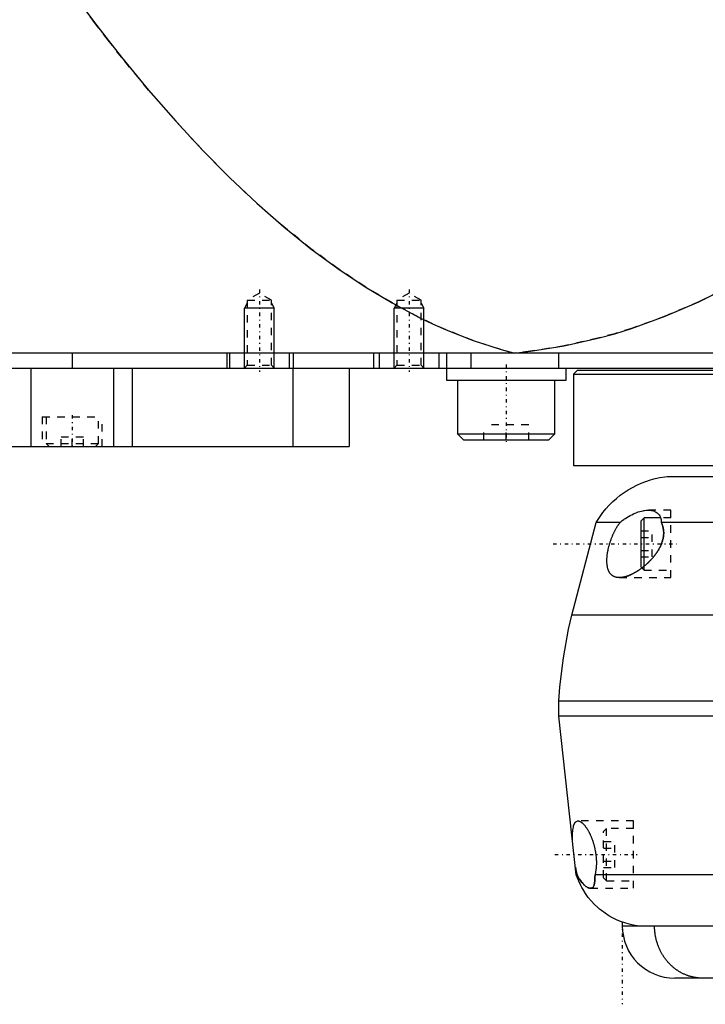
# Model space of a CAD drawing. Extents: x -602 to 168, y -1 to 976.
# Tile 2 of 10: x -432 to -340, y 306 to 438. Entities that reach past the tile are written whole.
import ezdxf

# ---------------------------------------------------------------- set-up
doc = ezdxf.new("R2010")
doc.units = 0
doc.linetypes.add('CENTER', pattern=[1.5, 0.45, -0.5, 0.05, -0.5])
doc.linetypes.add('DASHED', pattern=[2, 1, -1])
for name, color, linetype in [('AM_0', 7, 'CONTINUOUS'), ('AM_10', 7, 'CONTINUOUS'), ('AM_3', 7, 'DASHED'), ('AM_7', 7, 'CENTER')]:
    doc.layers.add(name, color=color, linetype=linetype)

msp = doc.modelspace()

# ---------------------------------------------------------------- linework, layer by layer
at = {"layer": 'AM_0', "color": 7, "linetype": 'CONTINUOUS'}
for p, q in [((-200.5, 393), (-602, 393)), ((-425, 393), (-425, 391)), ((-404.35, 393), (-404.35, 391)), ((-404, 393), (-404, 391)), ((-396, 393), (-396, 391)), ((-395.5, 393), (-395.5, 391)), ((-384.75, 393), (-384.75, 391)), ((-384, 393), (-384, 391)), ((-376, 393), (-376, 391)), ((-375, 393), (-375, 389.4)), ((-371.73, 393), (-371.73, 391)), ((-360.01, 393), (-360.01, 391)), ((-598, 391), (-244, 391)), ((-430.52, 391), (-430.52, 380.5)), ((-419.48, 391), (-419.48, 380.5)), ((-417, 391), (-417, 380.5)), ((-395.51, 391), (-395.51, 380.5)), ((-388, 391), (-388, 380.5)), ((-359, 389.4), (-359, 391)), ((-357.5, 390.7), (-358, 390.2)), ((-357.5, 390.7), (-242.5, 390.7)), ((-375, 389.4), (-359, 389.4)), ((-373.5, 389.4), (-373.5, 382.2)), ((-360.5, 382.2), (-360.5, 389.4)), ((-358, 390.2), (-358, 378)), ((-358, 390.2), (-242, 390.2)), ((-373.5, 382.2), (-372.7, 381.4)), ((-373.5, 382.2), (-360.5, 382.2)), ((-361.3, 381.4), (-360.5, 382.2)), ((-584.3, 380.5), (-388, 380.5)), ((-372.7, 381.4), (-361.3, 381.4)), ((-358, 378), (-243.28, 378)), ((-345.5, 376.5), (55.5, 376.5)), ((-348.6, 371), (-349, 370.6)), ((-346.39, 371), (-348.6, 371)), ((-348.6, 364.52), (-348.6, 371)), ((-358.25, 358), (-355, 370.35)), ((-351.81, 370.35), (-355, 370.35)), ((-349, 364.4), (-349, 370.6)), ((56.29, 370.35), (-346.29, 370.35)), ((-349, 364.4), (-348.89, 364.29)), ((68.25, 358), (-358.25, 358)), ((70, 346.5), (-360, 346.5)), ((-360, 344.5), (-360, 346.5)), ((70, 344.5), (-360, 344.5)), ((-357.65, 323.3), (-360, 344.5)), ((-357.54, 323.3), (-357.65, 323.3)), ((65.14, 323.3), (-355.14, 323.3)), ((-351.5, 316.5), (59.5, 316.5)), ((-238.5, 309.5), (-344.5, 309.5))]:
    msp.add_line(p, q, dxfattribs=at)
for points in [[(-431.04, 449.85, 0), (-429.24, 447.19, 0), (-425.62, 442.05, 0), (-422.01, 437.16, 0), (-420.21, 434.81, 0), (-418.4, 432.52, 0), (-414.79, 428.12, 0), (-411.17, 423.97, 0), (-407.56, 420.07, 0), (-403.95, 416.42, 0), (-400.33, 413.01, 0), (-398.53, 411.4, 0), (-396.72, 409.85, 0), (-393.11, 406.94, 0), (-389.49, 404.28, 0), (-385.88, 401.86, 0), (-382.26, 399.69, 0), (-378.65, 397.77, 0), (-376.84, 396.91, 0), (-375.04, 396.1, 0), (-371.42, 394.67, 0), (-367.81, 393.5, 0), (-366, 393, 0)], [(-366, 393, 0), (-363.75, 393.24, 0), (-359.26, 393.95, 0), (-354.77, 394.97, 0), (-352.52, 395.59, 0), (-350.27, 396.29, 0), (-345.78, 397.92, 0), (-341.29, 399.85, 0), (-336.8, 402.09, 0), (-332.3, 404.64, 0), (-327.81, 407.49, 0), (-325.56, 409.03, 0), (-323.32, 410.65, 0), (-318.83, 414.11, 0), (-314.33, 417.88, 0), (-309.84, 421.96, 0), (-305.35, 426.34, 0), (-300.86, 431.03, 0), (-298.61, 433.49, 0), (-296.37, 436.03, 0), (-291.88, 441.33, 0), (-287.39, 446.93, 0), (-285.14, 449.85, 0)], [(-355, 370.35, 0), (-354.83, 370.63, 0), (-354.47, 371.18, 0), (-354.09, 371.71, 0), (-353.89, 371.96, 0), (-353.68, 372.21, 0), (-353.24, 372.69, 0), (-352.78, 373.15, 0), (-352.29, 373.59, 0), (-351.78, 374, 0), (-351.25, 374.38, 0), (-350.98, 374.56, 0), (-350.71, 374.74, 0), (-350.14, 375.06, 0), (-349.56, 375.36, 0), (-348.96, 375.62, 0), (-348.35, 375.86, 0), (-347.73, 376.06, 0), (-347.42, 376.14, 0), (-347.1, 376.22, 0), (-346.47, 376.36, 0), (-345.82, 376.46, 0), (-345.5, 376.5, 0)], [(-351.81, 370.35, 0), (-351.71, 370.44, 0), (-351.51, 370.61, 0), (-351.3, 370.76, 0), (-351.2, 370.84, 0), (-351.09, 370.91, 0), (-350.88, 371.05, 0), (-350.66, 371.18, 0), (-350.45, 371.3, 0), (-350.23, 371.41, 0), (-350.02, 371.52, 0), (-349.91, 371.56, 0), (-349.8, 371.61, 0), (-349.58, 371.69, 0), (-349.37, 371.77, 0), (-349.15, 371.83, 0), (-348.94, 371.89, 0), (-348.73, 371.93, 0), (-348.63, 371.95, 0), (-348.53, 371.96, 0), (-348.32, 371.99, 0), (-348.12, 372, 0), (-348.02, 372, 0)], [(-348.02, 372, 0), (-347.95, 372, 0), (-347.79, 371.99, 0), (-347.64, 371.97, 0), (-347.57, 371.96, 0), (-347.49, 371.95, 0), (-347.35, 371.91, 0), (-347.22, 371.87, 0), (-347.09, 371.81, 0), (-346.97, 371.74, 0), (-346.85, 371.67, 0), (-346.8, 371.62, 0), (-346.75, 371.58, 0), (-346.65, 371.48, 0), (-346.57, 371.37, 0), (-346.49, 371.24, 0), (-346.46, 371.16, 0), (-346.45, 371.14, 0), (-346.44, 371.11, 0), (-346.43, 371.1, 0), (-346.43, 371.09, 0), (-346.42, 371.07, 0), (-346.41, 371.04, 0), (-346.4, 371.02, 0), (-346.39, 370.99, 0), (-346.38, 370.97, 0), (-346.38, 370.95, 0), (-346.37, 370.94, 0), (-346.37, 370.92, 0), (-346.36, 370.89, 0), (-346.36, 370.88, 0), (-346.35, 370.86, 0), (-346.35, 370.84, 0), (-346.34, 370.81, 0), (-346.34, 370.79, 0), (-346.33, 370.78, 0), (-346.33, 370.75, 0), (-346.32, 370.73, 0), (-346.32, 370.7, 0), (-346.31, 370.67, 0), (-346.31, 370.64, 0), (-346.31, 370.62, 0), (-346.31, 370.61, 0), (-346.3, 370.58, 0), (-346.3, 370.55, 0), (-346.3, 370.52, 0), (-346.29, 370.49, 0), (-346.29, 370.46, 0), (-346.29, 370.44, 0), (-346.29, 370.43, 0), (-346.29, 370.4, 0), (-346.29, 370.37, 0), (-346.29, 370.35, 0)], [(-351.9, 363, 0), (-351.93, 363, 0), (-351.99, 363, 0), (-352.04, 363, 0), (-352.07, 363.01, 0), (-352.1, 363.01, 0), (-352.16, 363.02, 0), (-352.21, 363.02, 0), (-352.27, 363.03, 0), (-352.32, 363.05, 0), (-352.37, 363.06, 0), (-352.4, 363.07, 0), (-352.43, 363.07, 0), (-352.48, 363.09, 0), (-352.53, 363.11, 0), (-352.58, 363.13, 0), (-352.63, 363.15, 0), (-352.68, 363.18, 0), (-352.7, 363.19, 0), (-352.72, 363.2, 0), (-352.77, 363.23, 0), (-352.81, 363.26, 0), (-352.83, 363.28, 0), (-352.86, 363.29, 0), (-352.9, 363.32, 0), (-352.94, 363.36, 0), (-352.96, 363.38, 0), (-352.98, 363.4, 0), (-353.02, 363.44, 0), (-353.05, 363.48, 0), (-353.09, 363.52, 0), (-353.13, 363.56, 0), (-353.16, 363.61, 0), (-353.18, 363.63, 0), (-353.19, 363.66, 0), (-353.22, 363.71, 0), (-353.25, 363.76, 0), (-353.28, 363.81, 0), (-353.31, 363.87, 0), (-353.33, 363.92, 0), (-353.34, 363.95, 0), (-353.36, 363.98, 0), (-353.38, 364.04, 0), (-353.4, 364.1, 0), (-353.42, 364.17, 0), (-353.44, 364.23, 0), (-353.46, 364.3, 0), (-353.47, 364.33, 0), (-353.47, 364.37, 0), (-353.49, 364.44, 0), (-353.5, 364.51, 0), (-353.52, 364.59, 0), (-353.53, 364.67, 0), (-353.54, 364.75, 0), (-353.54, 364.79, 0), (-353.54, 364.83, 0), (-353.55, 364.91, 0), (-353.55, 364.99, 0), (-353.56, 365.08, 0), (-353.56, 365.16, 0), (-353.56, 365.25, 0), (-353.56, 365.29, 0), (-353.56, 365.34, 0), (-353.56, 365.43, 0), (-353.56, 365.52, 0), (-353.55, 365.56, 0), (-353.55, 365.61, 0), (-353.54, 365.7, 0), (-353.54, 365.79, 0), (-353.53, 365.84, 0), (-353.53, 365.89, 0), (-353.52, 365.98, 0), (-353.51, 366.08, 0), (-353.49, 366.17, 0), (-353.48, 366.27, 0), (-353.46, 366.36, 0), (-353.46, 366.41, 0), (-353.45, 366.46, 0), (-353.43, 366.55, 0), (-353.41, 366.65, 0), (-353.39, 366.74, 0), (-353.37, 366.84, 0), (-353.35, 366.93, 0), (-353.34, 366.98, 0), (-353.33, 367.02, 0), (-353.31, 367.12, 0), (-353.28, 367.21, 0), (-353.26, 367.31, 0), (-353.23, 367.4, 0), (-353.2, 367.5, 0), (-353.19, 367.55, 0), (-353.17, 367.6, 0), (-353.14, 367.69, 0), (-353.11, 367.79, 0), (-353.08, 367.88, 0), (-353.05, 367.98, 0), (-353.01, 368.08, 0), (-353, 368.12, 0), (-352.98, 368.17, 0), (-352.94, 368.27, 0), (-352.91, 368.36, 0), (-352.87, 368.46, 0), (-352.83, 368.55, 0), (-352.79, 368.64, 0), (-352.77, 368.69, 0), (-352.75, 368.73, 0), (-352.71, 368.82, 0), (-352.67, 368.91, 0), (-352.65, 368.96, 0), (-352.63, 369, 0), (-352.59, 369.09, 0), (-352.54, 369.18, 0), (-352.52, 369.22, 0), (-352.5, 369.26, 0), (-352.45, 369.35, 0), (-352.41, 369.43, 0), (-352.36, 369.51, 0), (-352.32, 369.59, 0), (-352.27, 369.67, 0), (-352.25, 369.71, 0), (-352.22, 369.75, 0), (-352.18, 369.83, 0), (-352.13, 369.9, 0), (-352.08, 369.97, 0), (-352.03, 370.05, 0), (-351.99, 370.11, 0), (-351.96, 370.15, 0), (-351.94, 370.18, 0), (-351.89, 370.25, 0), (-351.84, 370.32, 0), (-351.81, 370.35, 0)], [(-346.29, 370.35, 0), (-346.27, 370.31, 0), (-346.23, 370.22, 0), (-346.19, 370.14, 0), (-346.17, 370.09, 0), (-346.16, 370.05, 0), (-346.12, 369.96, 0), (-346.1, 369.86, 0), (-346.07, 369.77, 0), (-346.05, 369.67, 0), (-346.03, 369.57, 0), (-346.02, 369.52, 0), (-346.01, 369.47, 0), (-345.99, 369.37, 0), (-345.98, 369.27, 0), (-345.98, 369.17, 0), (-345.97, 369.06, 0), (-345.97, 368.96, 0), (-345.97, 368.91, 0), (-345.97, 368.85, 0), (-345.98, 368.75, 0), (-345.99, 368.64, 0), (-345.99, 368.59, 0), (-346, 368.54, 0), (-346.01, 368.43, 0), (-346.03, 368.33, 0), (-346.04, 368.27, 0), (-346.05, 368.22, 0), (-346.08, 368.11, 0), (-346.11, 368.01, 0), (-346.13, 367.91, 0), (-346.17, 367.8, 0), (-346.2, 367.7, 0), (-346.22, 367.65, 0), (-346.24, 367.59, 0), (-346.28, 367.49, 0), (-346.32, 367.39, 0), (-346.37, 367.29, 0), (-346.41, 367.19, 0), (-346.46, 367.09, 0), (-346.49, 367.04, 0), (-346.51, 366.99, 0), (-346.57, 366.89, 0), (-346.62, 366.79, 0), (-346.68, 366.69, 0), (-346.74, 366.6, 0), (-346.8, 366.5, 0), (-346.83, 366.46, 0), (-346.86, 366.41, 0), (-346.92, 366.32, 0), (-346.98, 366.23, 0), (-347.05, 366.14, 0), (-347.12, 366.05, 0), (-347.18, 365.96, 0), (-347.22, 365.92, 0), (-347.25, 365.87, 0), (-347.32, 365.79, 0), (-347.39, 365.7, 0), (-347.46, 365.62, 0), (-347.53, 365.54, 0), (-347.6, 365.46, 0), (-347.64, 365.42, 0), (-347.68, 365.38, 0), (-347.75, 365.31, 0), (-347.82, 365.23, 0), (-347.86, 365.19, 0), (-347.89, 365.16, 0), (-347.97, 365.08, 0), (-348.04, 365.01, 0), (-348.08, 364.98, 0), (-348.11, 364.95, 0), (-348.18, 364.88, 0), (-348.26, 364.81, 0), (-348.33, 364.75, 0), (-348.41, 364.68, 0), (-348.48, 364.62, 0), (-348.52, 364.58, 0), (-348.56, 364.55, 0), (-348.63, 364.49, 0), (-348.71, 364.43, 0), (-348.79, 364.37, 0), (-348.87, 364.31, 0), (-348.94, 364.25, 0), (-348.98, 364.22, 0), (-349.02, 364.19, 0), (-349.1, 364.13, 0), (-349.18, 364.08, 0), (-349.26, 364.02, 0), (-349.34, 363.97, 0), (-349.42, 363.92, 0), (-349.46, 363.89, 0), (-349.5, 363.86, 0), (-349.58, 363.81, 0), (-349.66, 363.77, 0), (-349.74, 363.72, 0), (-349.82, 363.67, 0), (-349.9, 363.63, 0), (-349.94, 363.61, 0), (-349.98, 363.58, 0), (-350.06, 363.54, 0), (-350.14, 363.5, 0), (-350.22, 363.46, 0), (-350.3, 363.43, 0), (-350.37, 363.39, 0), (-350.41, 363.37, 0), (-350.45, 363.36, 0), (-350.53, 363.32, 0), (-350.6, 363.29, 0), (-350.64, 363.28, 0), (-350.68, 363.26, 0), (-350.75, 363.23, 0), (-350.83, 363.21, 0), (-350.87, 363.19, 0), (-350.9, 363.18, 0), (-350.98, 363.16, 0), (-351.05, 363.14, 0), (-351.12, 363.12, 0), (-351.19, 363.1, 0), (-351.26, 363.08, 0), (-351.29, 363.07, 0), (-351.33, 363.06, 0), (-351.4, 363.05, 0), (-351.46, 363.04, 0), (-351.53, 363.03, 0), (-351.6, 363.02, 0), (-351.67, 363.01, 0), (-351.7, 363.01, 0), (-351.73, 363.01, 0), (-351.8, 363, 0), (-351.87, 363, 0), (-351.9, 363, 0)], [(-360, 346.5, 0), (-359.83, 348.43, 0), (-359.35, 352.28, 0), (-358.67, 356.1, 0), (-358.25, 358, 0)], [(-358.14, 327.75, 0), (-358.15, 327.89, 0), (-358.15, 328.15, 0), (-358.15, 328.41, 0), (-358.15, 328.54, 0), (-358.15, 328.66, 0), (-358.14, 328.89, 0), (-358.12, 329.11, 0), (-358.1, 329.31, 0), (-358.08, 329.5, 0), (-358.04, 329.68, 0), (-358.02, 329.76, 0), (-358, 329.84, 0), (-357.96, 329.98, 0), (-357.91, 330.11, 0), (-357.85, 330.22, 0), (-357.78, 330.32, 0), (-357.71, 330.39, 0), (-357.67, 330.42, 0), (-357.63, 330.44, 0), (-357.55, 330.48, 0), (-357.47, 330.5, 0), (-357.42, 330.5, 0)], [(-357.42, 330.5, 0), (-357.41, 330.5, 0), (-357.38, 330.5, 0), (-357.35, 330.49, 0), (-357.34, 330.49, 0), (-357.32, 330.49, 0), (-357.29, 330.48, 0), (-357.26, 330.47, 0), (-357.23, 330.46, 0), (-357.2, 330.45, 0), (-357.17, 330.44, 0), (-357.15, 330.43, 0), (-357.13, 330.42, 0), (-357.1, 330.4, 0), (-357.07, 330.38, 0), (-357.03, 330.36, 0), (-357, 330.34, 0), (-356.96, 330.31, 0), (-356.94, 330.3, 0), (-356.93, 330.29, 0), (-356.89, 330.26, 0), (-356.85, 330.23, 0), (-356.84, 330.21, 0), (-356.82, 330.2, 0), (-356.78, 330.16, 0), (-356.75, 330.13, 0), (-356.73, 330.11, 0), (-356.71, 330.09, 0), (-356.67, 330.05, 0), (-356.63, 330.01, 0), (-356.6, 329.97, 0), (-356.56, 329.92, 0), (-356.52, 329.88, 0), (-356.5, 329.86, 0), (-356.48, 329.83, 0), (-356.45, 329.78, 0), (-356.41, 329.73, 0), (-356.37, 329.68, 0), (-356.34, 329.63, 0), (-356.3, 329.58, 0), (-356.28, 329.55, 0), (-356.26, 329.52, 0), (-356.23, 329.47, 0), (-356.19, 329.41, 0), (-356.15, 329.35, 0), (-356.12, 329.29, 0), (-356.08, 329.23, 0), (-356.06, 329.2, 0), (-356.05, 329.17, 0), (-356.01, 329.11, 0), (-355.98, 329.05, 0), (-355.94, 328.98, 0), (-355.91, 328.92, 0), (-355.88, 328.85, 0), (-355.86, 328.81, 0), (-355.84, 328.78, 0), (-355.81, 328.71, 0), (-355.78, 328.64, 0), (-355.74, 328.56, 0), (-355.71, 328.49, 0), (-355.68, 328.41, 0), (-355.66, 328.37, 0), (-355.65, 328.34, 0), (-355.61, 328.26, 0), (-355.58, 328.18, 0), (-355.57, 328.14, 0), (-355.55, 328.1, 0), (-355.52, 328.01, 0), (-355.49, 327.93, 0), (-355.48, 327.89, 0), (-355.46, 327.84, 0), (-355.43, 327.76, 0), (-355.4, 327.67, 0), (-355.38, 327.59, 0), (-355.35, 327.5, 0), (-355.32, 327.41, 0), (-355.31, 327.36, 0), (-355.3, 327.32, 0), (-355.27, 327.23, 0), (-355.25, 327.14, 0), (-355.23, 327.04, 0), (-355.21, 326.95, 0), (-355.18, 326.86, 0), (-355.17, 326.81, 0), (-355.16, 326.77, 0), (-355.15, 326.67, 0), (-355.13, 326.58, 0), (-355.11, 326.49, 0), (-355.09, 326.39, 0), (-355.08, 326.3, 0), (-355.07, 326.25, 0), (-355.06, 326.21, 0), (-355.05, 326.11, 0), (-355.04, 326.02, 0), (-355.03, 325.93, 0), (-355.02, 325.84, 0), (-355.01, 325.74, 0), (-355, 325.7, 0), (-355, 325.65, 0), (-354.99, 325.56, 0), (-354.99, 325.47, 0), (-354.98, 325.37, 0), (-354.98, 325.28, 0), (-354.97, 325.18, 0), (-354.97, 325.14, 0), (-354.97, 325.09, 0), (-354.97, 325, 0), (-354.97, 324.9, 0), (-354.97, 324.86, 0), (-354.97, 324.81, 0), (-354.97, 324.72, 0), (-354.97, 324.62, 0), (-354.98, 324.58, 0), (-354.98, 324.53, 0), (-354.98, 324.44, 0), (-354.99, 324.35, 0), (-355, 324.26, 0), (-355, 324.17, 0), (-355.01, 324.08, 0), (-355.02, 324.04, 0), (-355.02, 323.99, 0), (-355.03, 323.91, 0), (-355.05, 323.82, 0), (-355.06, 323.74, 0), (-355.07, 323.66, 0), (-355.09, 323.57, 0), (-355.09, 323.53, 0), (-355.1, 323.49, 0), (-355.12, 323.42, 0), (-355.14, 323.34, 0), (-355.14, 323.3, 0)], [(-357.54, 323.3, 0), (-357.54, 323.33, 0), (-357.56, 323.38, 0), (-357.57, 323.43, 0), (-357.58, 323.46, 0), (-357.58, 323.49, 0), (-357.6, 323.54, 0), (-357.61, 323.6, 0), (-357.62, 323.65, 0), (-357.64, 323.71, 0), (-357.65, 323.77, 0), (-357.66, 323.79, 0), (-357.66, 323.82, 0), (-357.67, 323.88, 0), (-357.69, 323.94, 0), (-357.7, 324, 0), (-357.71, 324.06, 0), (-357.72, 324.12, 0), (-357.73, 324.15, 0), (-357.74, 324.18, 0), (-357.75, 324.24, 0), (-357.76, 324.3, 0), (-357.76, 324.34, 0)], [(-349.5, 316.5, 0), (-349.81, 316.55, 0), (-350.42, 316.67, 0), (-351.01, 316.83, 0), (-351.31, 316.92, 0), (-351.6, 317.02, 0), (-352.18, 317.26, 0), (-352.74, 317.52, 0), (-353.28, 317.83, 0), (-353.8, 318.16, 0), (-354.3, 318.53, 0), (-354.55, 318.72, 0), (-354.78, 318.93, 0), (-355.23, 319.35, 0), (-355.66, 319.81, 0), (-356.05, 320.29, 0), (-356.42, 320.79, 0), (-356.75, 321.32, 0), (-356.91, 321.59, 0), (-357.05, 321.86, 0), (-357.32, 322.43, 0), (-357.55, 323, 0), (-357.65, 323.3, 0)], [(-355.75, 321.5, 0), (-355.79, 321.5, 0), (-355.88, 321.51, 0), (-355.97, 321.54, 0), (-356.01, 321.56, 0), (-356.06, 321.58, 0), (-356.16, 321.62, 0), (-356.26, 321.68, 0), (-356.36, 321.75, 0), (-356.46, 321.84, 0), (-356.57, 321.93, 0), (-356.62, 321.98, 0), (-356.67, 322.03, 0), (-356.78, 322.15, 0), (-356.89, 322.27, 0), (-356.99, 322.4, 0), (-357.09, 322.54, 0), (-357.2, 322.7, 0), (-357.25, 322.78, 0), (-357.3, 322.86, 0), (-357.4, 323.03, 0), (-357.49, 323.21, 0), (-357.54, 323.3, 0)], [(-355.14, 323.3, 0), (-355.14, 323.21, 0), (-355.15, 323.03, 0), (-355.15, 322.85, 0), (-355.15, 322.77, 0), (-355.16, 322.69, 0), (-355.17, 322.54, 0), (-355.18, 322.39, 0), (-355.2, 322.26, 0), (-355.22, 322.13, 0), (-355.25, 322.02, 0), (-355.26, 321.96, 0), (-355.28, 321.91, 0), (-355.31, 321.82, 0), (-355.36, 321.74, 0), (-355.4, 321.67, 0), (-355.46, 321.61, 0), (-355.51, 321.57, 0), (-355.54, 321.55, 0), (-355.57, 321.54, 0), (-355.64, 321.51, 0), (-355.71, 321.5, 0), (-355.75, 321.5, 0)], [(-340.82, 309.5, 0), (-340.86, 309.5, 0), (-340.96, 309.5, 0), (-341.05, 309.5, 0), (-341.09, 309.51, 0), (-341.14, 309.51, 0), (-341.23, 309.51, 0), (-341.32, 309.52, 0), (-341.41, 309.53, 0), (-341.51, 309.54, 0), (-341.6, 309.55, 0), (-341.64, 309.56, 0), (-341.69, 309.57, 0), (-341.78, 309.58, 0), (-341.87, 309.6, 0), (-341.96, 309.61, 0), (-342.05, 309.63, 0), (-342.14, 309.65, 0), (-342.18, 309.66, 0), (-342.23, 309.67, 0), (-342.32, 309.7, 0), (-342.41, 309.72, 0), (-342.45, 309.73, 0), (-342.5, 309.75, 0), (-342.59, 309.78, 0), (-342.67, 309.8, 0), (-342.72, 309.82, 0), (-342.76, 309.83, 0), (-342.85, 309.87, 0), (-342.94, 309.9, 0), (-343.02, 309.93, 0), (-343.11, 309.97, 0), (-343.19, 310.01, 0), (-343.24, 310.03, 0), (-343.28, 310.04, 0), (-343.37, 310.08, 0), (-343.45, 310.13, 0), (-343.53, 310.17, 0), (-343.62, 310.21, 0), (-343.7, 310.26, 0), (-343.74, 310.28, 0), (-343.78, 310.3, 0), (-343.86, 310.35, 0), (-343.94, 310.4, 0), (-344.02, 310.45, 0), (-344.1, 310.5, 0), (-344.18, 310.56, 0), (-344.22, 310.58, 0), (-344.26, 310.61, 0), (-344.34, 310.67, 0), (-344.42, 310.72, 0), (-344.49, 310.78, 0), (-344.57, 310.84, 0), (-344.64, 310.9, 0), (-344.68, 310.93, 0), (-344.71, 310.96, 0), (-344.79, 311.02, 0), (-344.86, 311.09, 0), (-344.93, 311.15, 0), (-345, 311.22, 0), (-345.07, 311.29, 0), (-345.11, 311.32, 0), (-345.14, 311.36, 0), (-345.21, 311.43, 0), (-345.27, 311.5, 0), (-345.31, 311.53, 0), (-345.34, 311.57, 0), (-345.41, 311.64, 0), (-345.47, 311.72, 0), (-345.5, 311.75, 0), (-345.53, 311.79, 0), (-345.6, 311.87, 0), (-345.66, 311.94, 0), (-345.72, 312.02, 0), (-345.78, 312.1, 0), (-345.83, 312.18, 0), (-345.86, 312.22, 0), (-345.89, 312.26, 0), (-345.95, 312.34, 0), (-346, 312.42, 0), (-346.05, 312.51, 0), (-346.11, 312.59, 0), (-346.16, 312.68, 0), (-346.18, 312.72, 0), (-346.21, 312.76, 0), (-346.26, 312.85, 0), (-346.31, 312.94, 0), (-346.35, 313.03, 0), (-346.4, 313.11, 0), (-346.44, 313.2, 0), (-346.46, 313.25, 0), (-346.49, 313.29, 0), (-346.53, 313.39, 0), (-346.57, 313.48, 0), (-346.61, 313.57, 0), (-346.65, 313.66, 0), (-346.68, 313.76, 0), (-346.7, 313.81, 0), (-346.72, 313.85, 0), (-346.76, 313.95, 0), (-346.79, 314.04, 0), (-346.82, 314.14, 0), (-346.85, 314.24, 0), (-346.88, 314.33, 0), (-346.9, 314.38, 0), (-346.91, 314.43, 0), (-346.94, 314.53, 0), (-346.96, 314.63, 0), (-346.97, 314.68, 0), (-346.99, 314.73, 0), (-347.01, 314.83, 0), (-347.03, 314.93, 0), (-347.04, 314.98, 0), (-347.05, 315.03, 0), (-347.07, 315.13, 0), (-347.09, 315.23, 0), (-347.1, 315.33, 0), (-347.12, 315.43, 0), (-347.13, 315.53, 0), (-347.14, 315.58, 0), (-347.15, 315.63, 0), (-347.16, 315.73, 0), (-347.17, 315.83, 0), (-347.17, 315.94, 0), (-347.18, 316.04, 0), (-347.19, 316.14, 0), (-347.19, 316.19, 0), (-347.19, 316.24, 0), (-347.19, 316.35, 0), (-347.19, 316.45, 0), (-347.19, 316.5, 0)]]:
    msp.add_polyline3d(points, dxfattribs=at)
msp.add_arc((-344.5, 316.5), 7, 180, 270, dxfattribs=at)
at = {"layer": 'AM_10', "color": 7, "linetype": 'CONTINUOUS'}
for p, q in [((-401.62, 399.66), (-402, 399)), ((-398, 399), (-402, 399)), ((-402, 391), (-402, 399)), ((-398.38, 399.66), (-398, 399)), ((-398, 391), (-398, 399)), ((-381.62, 399.66), (-382, 399)), ((-378, 399), (-382, 399)), ((-382, 391), (-382, 399)), ((-378.38, 399.66), (-378, 399)), ((-378, 391), (-378, 399))]:
    msp.add_line(p, q, dxfattribs=at)
at = {"layer": 'AM_3', "color": 6, "linetype": 'DASHED'}
for p, q in [((-400, 401), (-401.62, 400.06)), ((-401.62, 400.06), (-401.62, 391.38)), ((-401.62, 400.06), (-398.38, 400.06)), ((-398.38, 400.06), (-400, 401)), ((-398.38, 391.38), (-398.38, 400.06)), ((-380, 401), (-381.62, 400.06)), ((-381.62, 400.06), (-381.62, 391.38)), ((-381.62, 400.06), (-378.38, 400.06)), ((-378.38, 400.06), (-380, 401)), ((-378.38, 391.38), (-378.38, 400.06)), ((-401.62, 391.38), (-402, 391)), ((-401.62, 391.38), (-398.38, 391.38)), ((-398, 391), (-398.38, 391.38)), ((-381.62, 391.38), (-382, 391)), ((-381.62, 391.38), (-378.38, 391.38)), ((-378, 391), (-378.38, 391.38)), ((-429, 384.5), (-429, 380.5)), ((-429, 384.5), (-421, 384.5)), ((-428.5, 384.5), (-428.5, 380.9)), ((-421.5, 380.9), (-421.5, 384.5)), ((-421, 380.5), (-421, 384.5)), ((-370, 381.4), (-370, 383.4)), ((-364, 383.4), (-370, 383.4)), ((-367, 381.4), (-367, 383.4)), ((-364, 381.4), (-364, 383.4)), ((-426.5, 380.5), (-426.5, 381.75)), ((-423.5, 381.75), (-426.5, 381.75)), ((-425, 380.5), (-425, 381.75)), ((-423.5, 380.5), (-423.5, 381.75)), ((-428.5, 380.9), (-428.1, 380.5)), ((-428.5, 380.9), (-421.5, 380.9)), ((-421.9, 380.5), (-421.5, 380.9)), ((-345, 372), (-348.02, 372)), ((-345, 371), (-346.39, 371)), ((-345, 363), (-345, 372)), ((-349, 369.23), (-347.5, 369.23)), ((-349, 368.37), (-347.5, 368.37)), ((-347.5, 365.77), (-347.5, 369.23)), ((-349, 366.63), (-347.5, 366.63)), ((-349, 365.77), (-347.5, 365.77)), ((-348.6, 364), (-348.6, 364.52)), ((-348.89, 364.29), (-348.6, 364)), ((-348.6, 364), (-345, 364)), ((-351.9, 363), (-345, 363)), ((-350, 330.5), (-357.42, 330.5)), ((-350, 321.5), (-350, 330.5)), ((-353.6, 329.5), (-354, 329.1)), ((-354, 322.9), (-354, 329.1)), ((-350, 329.5), (-353.6, 329.5)), ((-353.6, 322.5), (-353.6, 329.5)), ((-354, 327.73), (-352.5, 327.73)), ((-352.5, 324.27), (-352.5, 327.73)), ((-354, 326.87), (-352.5, 326.87)), ((-354, 325.13), (-352.5, 325.13)), ((-354, 324.27), (-352.5, 324.27)), ((-354, 322.9), (-353.6, 322.5)), ((-353.6, 322.5), (-350, 322.5)), ((-355.75, 321.5), (-350, 321.5))]:
    msp.add_line(p, q, dxfattribs=at)
for points in [[(-366, 393, 0), (-367.81, 393.5, 0), (-371.42, 394.67, 0), (-375.04, 396.1, 0), (-376.84, 396.91, 0), (-378.65, 397.77, 0), (-382.26, 399.69, 0), (-385.88, 401.86, 0), (-389.49, 404.28, 0), (-393.11, 406.94, 0), (-396.72, 409.85, 0), (-398.53, 411.4, 0), (-400.33, 413.01, 0), (-403.95, 416.42, 0), (-407.56, 420.07, 0), (-411.17, 423.97, 0), (-414.79, 428.12, 0), (-418.4, 432.52, 0), (-420.21, 434.81, 0), (-422.01, 437.16, 0), (-425.62, 442.05, 0), (-429.24, 447.19, 0), (-431.04, 449.85, 0)], [(-285.14, 449.85, 0), (-287.39, 446.93, 0), (-291.88, 441.33, 0), (-296.37, 436.03, 0), (-298.61, 433.49, 0), (-300.86, 431.03, 0), (-305.35, 426.34, 0), (-309.84, 421.96, 0), (-314.33, 417.88, 0), (-318.83, 414.11, 0), (-323.32, 410.65, 0), (-325.56, 409.03, 0), (-327.81, 407.49, 0), (-332.3, 404.64, 0), (-336.8, 402.09, 0), (-341.29, 399.85, 0), (-345.78, 397.92, 0), (-350.27, 396.29, 0), (-352.52, 395.59, 0), (-354.77, 394.97, 0), (-359.26, 393.95, 0), (-363.75, 393.24, 0), (-366, 393, 0)], [(-351.9, 363, 0), (-351.87, 363, 0), (-351.8, 363, 0), (-351.73, 363.01, 0), (-351.7, 363.01, 0), (-351.67, 363.01, 0), (-351.6, 363.02, 0), (-351.53, 363.03, 0), (-351.46, 363.04, 0), (-351.4, 363.05, 0), (-351.33, 363.06, 0), (-351.29, 363.07, 0), (-351.26, 363.08, 0), (-351.19, 363.1, 0), (-351.12, 363.12, 0), (-351.05, 363.14, 0), (-350.98, 363.16, 0), (-350.9, 363.18, 0), (-350.87, 363.19, 0), (-350.83, 363.21, 0), (-350.75, 363.23, 0), (-350.68, 363.26, 0), (-350.64, 363.28, 0), (-350.6, 363.29, 0), (-350.53, 363.32, 0), (-350.45, 363.36, 0), (-350.41, 363.37, 0), (-350.37, 363.39, 0), (-350.3, 363.43, 0), (-350.22, 363.46, 0), (-350.14, 363.5, 0), (-350.06, 363.54, 0), (-349.98, 363.58, 0), (-349.94, 363.61, 0), (-349.9, 363.63, 0), (-349.82, 363.67, 0), (-349.74, 363.72, 0), (-349.66, 363.77, 0), (-349.58, 363.81, 0), (-349.5, 363.86, 0), (-349.46, 363.89, 0), (-349.42, 363.92, 0), (-349.34, 363.97, 0), (-349.26, 364.02, 0), (-349.18, 364.08, 0), (-349.1, 364.13, 0), (-349.02, 364.19, 0), (-348.98, 364.22, 0), (-348.94, 364.25, 0), (-348.87, 364.31, 0), (-348.79, 364.37, 0), (-348.71, 364.43, 0), (-348.63, 364.49, 0), (-348.56, 364.55, 0), (-348.52, 364.58, 0), (-348.48, 364.62, 0), (-348.41, 364.68, 0), (-348.33, 364.75, 0), (-348.26, 364.81, 0), (-348.18, 364.88, 0), (-348.11, 364.95, 0), (-348.08, 364.98, 0), (-348.04, 365.01, 0), (-347.97, 365.08, 0), (-347.89, 365.16, 0), (-347.86, 365.19, 0), (-347.82, 365.23, 0), (-347.75, 365.31, 0), (-347.68, 365.38, 0), (-347.64, 365.42, 0), (-347.6, 365.46, 0), (-347.53, 365.54, 0), (-347.46, 365.62, 0), (-347.39, 365.7, 0), (-347.32, 365.79, 0), (-347.25, 365.87, 0), (-347.22, 365.92, 0), (-347.18, 365.96, 0), (-347.12, 366.05, 0), (-347.05, 366.14, 0), (-346.98, 366.23, 0), (-346.92, 366.32, 0), (-346.86, 366.41, 0), (-346.83, 366.46, 0), (-346.8, 366.5, 0), (-346.74, 366.6, 0), (-346.68, 366.69, 0), (-346.62, 366.79, 0), (-346.57, 366.89, 0), (-346.51, 366.99, 0), (-346.49, 367.04, 0), (-346.46, 367.09, 0), (-346.41, 367.19, 0), (-346.37, 367.29, 0), (-346.32, 367.39, 0), (-346.28, 367.49, 0), (-346.24, 367.59, 0), (-346.22, 367.65, 0), (-346.2, 367.7, 0), (-346.17, 367.8, 0), (-346.13, 367.91, 0), (-346.11, 368.01, 0), (-346.08, 368.11, 0), (-346.05, 368.22, 0), (-346.04, 368.27, 0), (-346.03, 368.33, 0), (-346.01, 368.43, 0), (-346, 368.54, 0), (-345.99, 368.59, 0), (-345.99, 368.64, 0), (-345.98, 368.75, 0), (-345.97, 368.85, 0), (-345.97, 368.91, 0), (-345.97, 368.96, 0), (-345.97, 369.06, 0), (-345.98, 369.17, 0), (-345.98, 369.27, 0), (-345.99, 369.37, 0), (-346.01, 369.47, 0), (-346.02, 369.52, 0), (-346.03, 369.57, 0), (-346.05, 369.67, 0), (-346.07, 369.77, 0), (-346.1, 369.86, 0), (-346.12, 369.96, 0), (-346.16, 370.05, 0), (-346.17, 370.09, 0), (-346.19, 370.14, 0), (-346.23, 370.22, 0), (-346.27, 370.31, 0), (-346.29, 370.35, 0)], [(-357.76, 324.34, 0), (-357.76, 324.3, 0), (-357.75, 324.24, 0), (-357.74, 324.18, 0), (-357.73, 324.15, 0), (-357.72, 324.12, 0), (-357.71, 324.06, 0), (-357.7, 324, 0), (-357.69, 323.94, 0), (-357.67, 323.88, 0), (-357.66, 323.82, 0), (-357.66, 323.79, 0), (-357.65, 323.77, 0), (-357.64, 323.71, 0), (-357.62, 323.65, 0), (-357.61, 323.6, 0), (-357.6, 323.54, 0), (-357.58, 323.49, 0), (-357.58, 323.46, 0), (-357.57, 323.43, 0), (-357.56, 323.38, 0), (-357.54, 323.33, 0), (-357.54, 323.3, 0)], [(-357.54, 323.3, 0), (-357.49, 323.21, 0), (-357.4, 323.03, 0), (-357.3, 322.86, 0), (-357.25, 322.78, 0), (-357.2, 322.7, 0), (-357.09, 322.54, 0), (-356.99, 322.4, 0), (-356.88, 322.27, 0), (-356.78, 322.15, 0), (-356.67, 322.03, 0), (-356.62, 321.98, 0), (-356.57, 321.93, 0), (-356.46, 321.84, 0), (-356.36, 321.75, 0), (-356.26, 321.68, 0), (-356.16, 321.62, 0), (-356.06, 321.58, 0), (-356.01, 321.56, 0), (-355.97, 321.54, 0), (-355.88, 321.51, 0), (-355.79, 321.5, 0), (-355.75, 321.5, 0)], [(-355.75, 321.5, 0), (-355.71, 321.5, 0), (-355.64, 321.51, 0), (-355.57, 321.54, 0), (-355.54, 321.55, 0), (-355.51, 321.57, 0), (-355.45, 321.62, 0), (-355.4, 321.67, 0), (-355.36, 321.74, 0), (-355.31, 321.82, 0), (-355.28, 321.91, 0), (-355.26, 321.96, 0), (-355.25, 322.02, 0), (-355.22, 322.13, 0), (-355.2, 322.25, 0), (-355.18, 322.39, 0), (-355.17, 322.54, 0), (-355.16, 322.69, 0), (-355.15, 322.77, 0), (-355.15, 322.85, 0), (-355.15, 323.03, 0), (-355.14, 323.21, 0), (-355.14, 323.3, 0)]]:
    msp.add_polyline3d(points, dxfattribs=at)
at = {"layer": 'AM_7', "color": 4, "linetype": 'CENTER'}
for p, q in [((-400, 401.5), (-400, 390.5)), ((-380, 401.5), (-380, 390.5)), ((-367, 391.48), (-367, 380.92)), ((-425, 384.7), (-425, 380.3)), ((-360.75, 367.5), (-344.25, 367.5)), ((-360.5, 326), (-349.5, 326)), ((-351.5, 317), (-351.5, 306))]:
    msp.add_line(p, q, dxfattribs=at)

doc.saveas('drawing.dxf')
